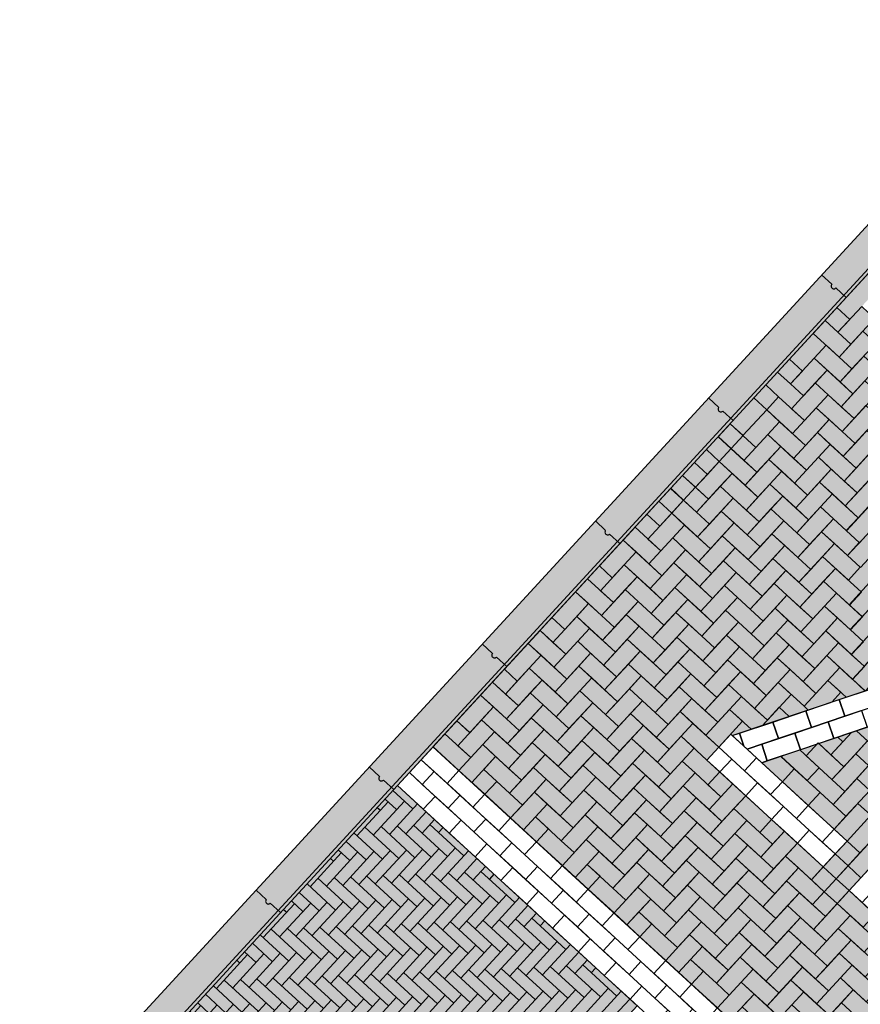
# Model space of a CAD drawing. Header units: metres. Extents: x 111546 to 149831, y 498798 to 507863.
# Tile 82 of 256: x 113026.14 to 113031.17, y 500863.54 to 500869.43. Entities that reach past the tile are written whole.
import ezdxf

# ---------------------------------------------------------------- set-up
doc = ezdxf.new("R2010")
doc.units = ezdxf.units.M
doc.layers.add('3-nw-details-1', color=7, linetype='Continuous')
doc.layers.add('3-nw-details-2', color=7, linetype='Continuous')

msp = doc.modelspace()

# ---------------------------------------------------------------- hatches: boundary and pattern name
at = {"layer": '3-nw-details-1', "ltscale": 0.08}
h = msp.add_hatch(dxfattribs=at)
h.set_pattern_fill('AVH-BSS_DIKFORMAAT_ELLEBOOG', color=256, pattern_type=2)
h.set_pattern_definition([(317.414373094, (0, 0), (0.097494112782, 0.004110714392), [0.276, -0.138]), (227.414373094, (0.140075, 0.15241), (0.097494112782, 0.004110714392), [0.276, -0.138])])
h.paths.add_polyline_path([(113028.3979, 500864.8472), (113029.8317, 500863.5293), (113027.7189, 500861.2305), (113026.285, 500862.5483)])
at = {"layer": '3-nw-details-2', "ltscale": 0.02}
h = msp.add_hatch(color=9, dxfattribs=at)
h.dxf.hatch_style = 1
h.paths.add_polyline_path([(113026.1378, 500862.6837), (113026.285, 500862.5483), (113035.2189, 500872.2688), (113035.0717, 500872.4041)])
h.paths.add_polyline_path([(113031.419, 500857.8298), (113031.5663, 500857.6944), (113040.5002, 500867.4149), (113040.3529, 500867.5502)])
h = msp.add_hatch(color=116, dxfattribs=at)
h.dxf.hatch_style = 1
h.paths.add_polyline_path([(113033.0078, 500868.3113), (113032.312, 500868.9508), (113031.7436, 500868.3323), (113032.2848, 500867.835), (113031.8585, 500867.3711), (113031.3173, 500867.8685), (113031.1752, 500867.7139), (113031.871, 500867.0744), (113032.5815, 500867.8475), (113032.0403, 500868.3448), (113032.3246, 500868.6541), (113032.8657, 500868.1567)], flags=16)
h.paths.add_polyline_path([(113033.8582, 500867.5297), (113033.1624, 500868.1692), (113032.0256, 500866.9323), (113032.7214, 500866.2928), (113032.8635, 500866.4474), (113032.3223, 500866.9448), (113033.1739, 500867.8714), (113033.7151, 500867.374)], flags=16)
h.paths.add_polyline_path([(113034.0128, 500867.3876), (113032.876, 500866.1507), (113033.0306, 500866.0086), (113033.599, 500866.6271), (113033.9856, 500866.2718), (113033.4171, 500865.6533), (113033.5717, 500865.5112), (113034.7086, 500866.7482), (113034.554, 500866.8903), (113034.1277, 500866.4264), (113033.7411, 500866.7817), (113034.1674, 500867.2455)], flags=16)
h.paths.add_polyline_path([(113034.8632, 500866.6061), (113035.559, 500865.9666), (113034.4221, 500864.7297), (113033.7264, 500865.3691)], flags=16)
h.paths.add_polyline_path([(113035.7136, 500865.8245), (113036.4094, 500865.185), (113035.2725, 500863.9481), (113034.5768, 500864.5876)], flags=16)
h.paths.add_polyline_path([(113035.7261, 500865.5278), (113036.1126, 500865.1725), (113035.26, 500864.2448), (113034.8735, 500864.6001)], flags=0)
h.paths.add_polyline_path([(113036.564, 500865.0429), (113036.7186, 500864.9008), (113035.7239, 500863.8185), (113036.265, 500863.3211), (113036.1229, 500863.1665), (113035.4271, 500863.806)], flags=16)
h.paths.add_polyline_path([(113031.3861, 500866.2365), (113032.0819, 500865.597), (113031.9398, 500865.4424), (113030.5772, 500864.9834), (113031.0872, 500864.5147), (113030.945, 500864.3601), (113030.2493, 500864.9996), (113030.3914, 500865.1542), (113030.4008, 500865.1456), (113031.7633, 500865.6046), (113031.244, 500866.0819)], flags=16)
h.paths.add_polyline_path([(113032.2365, 500865.4549), (113032.9323, 500864.8155), (113031.7954, 500863.5785), (113031.0997, 500864.218)], flags=16)
h.paths.add_polyline_path([(113033.0869, 500864.6734), (113033.7827, 500864.0339), (113032.6458, 500862.797), (113032.4912, 500862.9391), (113033.4859, 500864.0214), (113033.0994, 500864.3766), (113032.1047, 500863.2943), (113031.9501, 500863.4364)], flags=16)
h.paths.add_polyline_path([(113033.9373, 500863.8918), (113034.5557, 500863.3234), (113034.4136, 500863.1687), (113033.9498, 500863.5951), (113033.5945, 500863.2085), (113033.9811, 500862.8533), (113033.839, 500862.6986), (113033.4524, 500863.0539), (113033.0972, 500862.6674), (113033.6383, 500862.17), (113033.4962, 500862.0154), (113032.8004, 500862.6549)], flags=16)
h.paths.add_polyline_path([(113032.8742, 500869.7176), (113038.0082, 500864.9991), (113033.745, 500860.3605), (113028.6103, 500865.0784)])
h.paths.add_polyline_path([(113032.249, 500865.1582), (113032.6356, 500864.803), (113031.7829, 500863.8753), (113031.3964, 500864.2305)], flags=0)
h = msp.add_hatch(color=20, dxfattribs=at)
h.dxf.hatch_style = 1
h.paths.add_polyline_path([(113028.3979, 500864.8472), (113029.8317, 500863.5293), (113027.7189, 500861.2305), (113026.285, 500862.5483)])

# ---------------------------------------------------------------- linework, layer by layer
at = {"ltscale": 0.02}
for points in [[(113035.0717, 500872.4041), (113026.1378, 500862.6837)], [(113035.2042, 500872.2823), (113026.2703, 500862.5619)], [(113035.2189, 500872.2688), (113026.285, 500862.5483)], [(113030.935, 500867.9032), (113030.9966, 500867.8465)], [(113031.0206, 500867.8245), (113031.0822, 500867.7679)], [(113030.2583, 500867.1669), (113030.3199, 500867.1103)], [(113030.3439, 500867.0883), (113030.4055, 500867.0316)], [(113029.5816, 500866.4307), (113029.6432, 500866.374)], [(113029.6672, 500866.352), (113029.7288, 500866.2953)], [(113028.9049, 500865.6944), (113028.9666, 500865.6377)], [(113028.9905, 500865.6157), (113029.0521, 500865.5591)], [(113028.2282, 500864.9581), (113028.2899, 500864.9015)], [(113028.3138, 500864.8795), (113028.3755, 500864.8228)], [(113027.5515, 500864.2219), (113027.6132, 500864.1652)], [(113027.6371, 500864.1432), (113027.6988, 500864.0865)]]:
    msp.add_lwpolyline(points, dxfattribs=at)
for centre in [(113031.0086, 500867.8355), (113030.3319, 500867.0993), (113029.6552, 500866.363), (113028.9785, 500865.6267), (113028.3018, 500864.8905), (113027.6251, 500864.1542)]:
    msp.add_arc(centre, 0.0162, 137.41437, 317.41437, dxfattribs=at)
at = {"layer": '3-nw-details-1', "ltscale": 0.08}
for points in [[(113031.2525, 500867.6428), (113031.1104, 500867.4882), (113031.0331, 500867.5593), (113031.1752, 500867.7139)], [(113030.9558, 500867.6303), (113031.1104, 500867.4882), (113031.0394, 500867.4109), (113030.8847, 500867.553)], [(113031.2588, 500867.4945), (113031.1167, 500867.3398), (113031.0394, 500867.4109), (113031.1815, 500867.5655)], [(113030.962, 500867.4819), (113031.1167, 500867.3398), (113031.0456, 500867.2625), (113030.891, 500867.4046)], [(113031.265, 500867.3461), (113031.1229, 500867.1915), (113031.0456, 500867.2625), (113031.1877, 500867.4171)], [(113030.9683, 500867.3336), (113030.8262, 500867.179), (113030.7489, 500867.25), (113030.891, 500867.4046)], [(113030.9683, 500867.3336), (113031.1229, 500867.1915), (113031.0519, 500867.1142), (113030.8972, 500867.2563)], [(113030.9746, 500867.1852), (113030.8324, 500867.0306), (113030.7551, 500867.1017), (113030.8972, 500867.2563)], [(113031.2713, 500867.1977), (113031.1292, 500867.0431), (113031.0519, 500867.1142), (113031.194, 500867.2688)], [(113030.9746, 500867.1852), (113031.1292, 500867.0431), (113031.0581, 500866.9658), (113030.9035, 500867.1079)], [(113030.6778, 500867.1727), (113030.8324, 500867.0306), (113030.7614, 500866.9533), (113030.6068, 500867.0954)], [(113031.2775, 500867.0494), (113031.1354, 500866.8948), (113031.0581, 500866.9658), (113031.2002, 500867.1204)], [(113030.6841, 500867.0244), (113030.542, 500866.8697), (113030.4647, 500866.9408), (113030.6068, 500867.0954)], [(113030.9808, 500867.0369), (113030.8387, 500866.8822), (113030.7614, 500866.9533), (113030.9035, 500867.1079)], [(113030.3874, 500867.0118), (113030.542, 500866.8697), (113030.4709, 500866.7924), (113030.3163, 500866.9345)], [(113030.6841, 500867.0244), (113030.8387, 500866.8822), (113030.7677, 500866.8049), (113030.613, 500866.947)], [(113030.9808, 500867.0369), (113031.1354, 500866.8948), (113031.0644, 500866.8175), (113030.9098, 500866.9596)], [(113030.6903, 500866.876), (113030.5482, 500866.7214), (113030.4709, 500866.7924), (113030.613, 500866.947)], [(113030.9871, 500866.8885), (113030.845, 500866.7339), (113030.7677, 500866.8049), (113030.9098, 500866.9596)], [(113031.2838, 500866.901), (113031.1417, 500866.7464), (113031.0644, 500866.8175), (113031.2065, 500866.9721)], [(113030.9871, 500866.8885), (113031.1417, 500866.7464), (113031.0706, 500866.6691), (113030.916, 500866.8112)], [(113030.3936, 500866.8635), (113030.5482, 500866.7214), (113030.4772, 500866.6441), (113030.3226, 500866.7862)], [(113030.6903, 500866.876), (113030.845, 500866.7339), (113030.7739, 500866.6566), (113030.6193, 500866.7987)], [(113030.3999, 500866.7151), (113030.2578, 500866.5605), (113030.1805, 500866.6316), (113030.3226, 500866.7862)], [(113030.6966, 500866.7276), (113030.5545, 500866.573), (113030.4772, 500866.6441), (113030.6193, 500866.7987)], [(113030.9933, 500866.7401), (113030.8512, 500866.5855), (113030.7739, 500866.6566), (113030.916, 500866.8112)], [(113031.29, 500866.7527), (113031.1479, 500866.598), (113031.0706, 500866.6691), (113031.2127, 500866.8237)], [(113030.3999, 500866.7151), (113030.5545, 500866.573), (113030.4834, 500866.4957), (113030.3288, 500866.6378)], [(113030.6966, 500866.7276), (113030.8512, 500866.5855), (113030.7802, 500866.5082), (113030.6255, 500866.6503)], [(113030.9933, 500866.7401), (113031.1479, 500866.598), (113031.0769, 500866.5207), (113030.9223, 500866.6628)], [(113030.1032, 500866.7026), (113030.2578, 500866.5605), (113030.1867, 500866.4832), (113030.0321, 500866.6253)], [(113030.7029, 500866.5793), (113030.5607, 500866.4247), (113030.4834, 500866.4957), (113030.6255, 500866.6503)], [(113030.9996, 500866.5918), (113030.8575, 500866.4372), (113030.7802, 500866.5082), (113030.9223, 500866.6628)], [(113031.2963, 500866.6043), (113031.1542, 500866.4497), (113031.0769, 500866.5207), (113031.219, 500866.6753)], [(113030.1094, 500866.5542), (113029.9673, 500866.3996), (113029.89, 500866.4707), (113030.0321, 500866.6253)], [(113030.4061, 500866.5668), (113030.264, 500866.4121), (113030.1867, 500866.4832), (113030.3288, 500866.6378)], [(113030.9996, 500866.5918), (113031.1542, 500866.4497), (113031.0831, 500866.3724), (113030.9285, 500866.5145)], [(113030.1094, 500866.5542), (113030.264, 500866.4121), (113030.193, 500866.3348), (113030.0384, 500866.4769)], [(113030.4061, 500866.5668), (113030.5607, 500866.4247), (113030.4897, 500866.3473), (113030.3351, 500866.4895)], [(113030.7029, 500866.5793), (113030.8575, 500866.4372), (113030.7864, 500866.3599), (113030.6318, 500866.502)], [(113030.1157, 500866.4059), (113029.9736, 500866.2513), (113029.8963, 500866.3223), (113030.0384, 500866.4769)], [(113030.4124, 500866.4184), (113030.2703, 500866.2638), (113030.193, 500866.3348), (113030.3351, 500866.4895)], [(113030.7091, 500866.4309), (113030.567, 500866.2763), (113030.4897, 500866.3473), (113030.6318, 500866.502)], [(113031.0058, 500866.4434), (113030.8637, 500866.2888), (113030.7864, 500866.3599), (113030.9285, 500866.5145)], [(113031.304, 500866.4546), (113031.1619, 500866.3), (113031.0846, 500866.3711), (113031.2267, 500866.5257)], [(113030.4124, 500866.4184), (113030.567, 500866.2763), (113030.496, 500866.199), (113030.3413, 500866.3411)], [(113030.7091, 500866.4309), (113030.8637, 500866.2888), (113030.7927, 500866.2115), (113030.6381, 500866.3536)], [(113031.0058, 500866.4434), (113031.1604, 500866.3013), (113031.0894, 500866.224), (113030.9348, 500866.3661)], [(113029.8189, 500866.3934), (113029.9736, 500866.2513), (113029.9025, 500866.174), (113029.7479, 500866.3161)], [(113030.1157, 500866.4059), (113030.2703, 500866.2638), (113030.1992, 500866.1865), (113030.0446, 500866.3286)], [(113031.0121, 500866.2951), (113030.87, 500866.1404), (113030.7927, 500866.2115), (113030.9348, 500866.3661)], [(113031.3102, 500866.3063), (113031.1681, 500866.1516), (113031.0908, 500866.2227), (113031.2329, 500866.3773)], [(113029.8252, 500866.245), (113029.6831, 500866.0904), (113029.6058, 500866.1615), (113029.7479, 500866.3161)], [(113030.1219, 500866.2575), (113029.9798, 500866.1029), (113029.9025, 500866.174), (113030.0446, 500866.3286)], [(113030.4186, 500866.27), (113030.2765, 500866.1154), (113030.1992, 500866.1865), (113030.3413, 500866.3411)], [(113030.7154, 500866.2825), (113030.5733, 500866.1279), (113030.496, 500866.199), (113030.6381, 500866.3536)], [(113029.8252, 500866.245), (113029.9798, 500866.1029), (113029.9088, 500866.0256), (113029.7541, 500866.1677)], [(113030.1219, 500866.2575), (113030.2765, 500866.1154), (113030.2055, 500866.0381), (113030.0509, 500866.1802)], [(113030.4186, 500866.27), (113030.5733, 500866.1279), (113030.5022, 500866.0506), (113030.3476, 500866.1927)], [(113030.7154, 500866.2825), (113030.87, 500866.1404), (113030.7989, 500866.0631), (113030.6443, 500866.2052)], [(113031.0121, 500866.2951), (113031.1667, 500866.153), (113031.0957, 500866.0756), (113030.941, 500866.2178)], [(113030.1282, 500866.1092), (113029.9861, 500865.9546), (113029.9088, 500866.0256), (113030.0509, 500866.1802)], [(113030.4249, 500866.1217), (113030.2828, 500865.9671), (113030.2055, 500866.0381), (113030.3476, 500866.1927)], [(113030.7216, 500866.1342), (113030.5795, 500865.9796), (113030.5022, 500866.0506), (113030.6443, 500866.2052)], [(113031.0183, 500866.1467), (113030.8762, 500865.9921), (113030.7989, 500866.0631), (113030.941, 500866.2178)], [(113029.8315, 500866.0967), (113029.6894, 500865.942), (113029.612, 500866.0131), (113029.7541, 500866.1677)], [(113030.4249, 500866.1217), (113030.5795, 500865.9796), (113030.5085, 500865.9023), (113030.3538, 500866.0444)], [(113030.7216, 500866.1342), (113030.8762, 500865.9921), (113030.8052, 500865.9148), (113030.6506, 500866.0569)], [(113031.0183, 500866.1467), (113031.173, 500866.0046), (113031.1019, 500865.9273), (113030.9473, 500866.0694)], [(113029.5347, 500866.0841), (113029.6894, 500865.942), (113029.6183, 500865.8647), (113029.4637, 500866.0068)], [(113029.8315, 500866.0967), (113029.9861, 500865.9546), (113029.915, 500865.8772), (113029.7604, 500866.0193)], [(113030.1282, 500866.1092), (113030.2828, 500865.9671), (113030.2117, 500865.8898), (113030.0571, 500866.0319)], [(113031.0246, 500865.9983), (113030.8825, 500865.8437), (113030.8052, 500865.9148), (113030.9473, 500866.0694)], [(113031.3199, 500866.0122), (113031.1778, 500865.8575), (113031.1005, 500865.9286), (113031.2426, 500866.0832)], [(113029.541, 500865.9358), (113029.3989, 500865.7812), (113029.3216, 500865.8522), (113029.4637, 500866.0068)], [(113029.8377, 500865.9483), (113029.6956, 500865.7937), (113029.6183, 500865.8647), (113029.7604, 500866.0193)], [(113030.1344, 500865.9608), (113029.9923, 500865.8062), (113029.915, 500865.8772), (113030.0571, 500866.0319)], [(113030.4312, 500865.9733), (113030.2891, 500865.8187), (113030.2117, 500865.8898), (113030.3538, 500866.0444)], [(113030.7279, 500865.9858), (113030.5858, 500865.8312), (113030.5085, 500865.9023), (113030.6506, 500866.0569)], [(113029.8377, 500865.9483), (113029.9923, 500865.8062), (113029.9213, 500865.7289), (113029.7667, 500865.871)], [(113030.1344, 500865.9608), (113030.2891, 500865.8187), (113030.218, 500865.7414), (113030.0634, 500865.8835)], [(113030.4312, 500865.9733), (113030.5858, 500865.8312), (113030.5147, 500865.7539), (113030.3601, 500865.896)], [(113030.7279, 500865.9858), (113030.8825, 500865.8437), (113030.8114, 500865.7664), (113030.6568, 500865.9085)], [(113031.0246, 500865.9983), (113031.1792, 500865.8562), (113031.1082, 500865.7789), (113030.9535, 500865.921)], [(113029.541, 500865.9358), (113029.6956, 500865.7937), (113029.6246, 500865.7164), (113029.4699, 500865.8585)], [(113030.1407, 500865.8124), (113029.9986, 500865.6578), (113029.9213, 500865.7289), (113030.0634, 500865.8835)], [(113030.4374, 500865.825), (113030.2953, 500865.6703), (113030.218, 500865.7414), (113030.3601, 500865.896)], [(113030.7341, 500865.8375), (113030.592, 500865.6829), (113030.5147, 500865.7539), (113030.6568, 500865.9085)], [(113031.0309, 500865.85), (113030.8887, 500865.6954), (113030.8114, 500865.7664), (113030.9535, 500865.921)], [(113031.3262, 500865.8638), (113031.184, 500865.7092), (113031.1067, 500865.7802), (113031.2488, 500865.9349)], [(113029.5472, 500865.7874), (113029.4051, 500865.6328), (113029.3278, 500865.7039), (113029.4699, 500865.8585)], [(113029.844, 500865.7999), (113029.7019, 500865.6453), (113029.6246, 500865.7164), (113029.7667, 500865.871)], [(113030.4374, 500865.825), (113030.592, 500865.6829), (113030.521, 500865.6055), (113030.3664, 500865.7476)], [(113030.7341, 500865.8375), (113030.8887, 500865.6954), (113030.8177, 500865.6181), (113030.6631, 500865.7602)], [(113031.0309, 500865.85), (113031.1855, 500865.7079), (113031.1144, 500865.6306), (113030.9598, 500865.7727)], [(113029.2505, 500865.7749), (113029.4051, 500865.6328), (113029.3341, 500865.5555), (113029.1795, 500865.6976)], [(113029.5472, 500865.7874), (113029.7019, 500865.6453), (113029.6308, 500865.568), (113029.4762, 500865.7101)], [(113029.844, 500865.7999), (113029.9986, 500865.6578), (113029.9275, 500865.5805), (113029.7729, 500865.7226)], [(113030.1407, 500865.8124), (113030.2953, 500865.6703), (113030.2243, 500865.593), (113030.0696, 500865.7351)], [(113031.0371, 500865.7016), (113030.895, 500865.547), (113030.8177, 500865.6181), (113030.9598, 500865.7727)], [(113031.3324, 500865.7154), (113031.1903, 500865.5608), (113031.113, 500865.6319), (113031.2551, 500865.7865)], [(113029.5535, 500865.6391), (113029.4114, 500865.4844), (113029.3341, 500865.5555), (113029.4762, 500865.7101)], [(113029.8502, 500865.6516), (113029.7081, 500865.497), (113029.6308, 500865.568), (113029.7729, 500865.7226)], [(113030.1469, 500865.6641), (113030.0048, 500865.5095), (113029.9275, 500865.5805), (113030.0696, 500865.7351)], [(113030.4437, 500865.6766), (113030.3016, 500865.522), (113030.2243, 500865.593), (113030.3664, 500865.7476)], [(113030.7404, 500865.6891), (113030.5983, 500865.5345), (113030.521, 500865.6055), (113030.6631, 500865.7602)], [(113029.2568, 500865.6266), (113029.1147, 500865.4719), (113029.0374, 500865.543), (113029.1795, 500865.6976)], [(113029.8502, 500865.6516), (113030.0048, 500865.5095), (113029.9338, 500865.4322), (113029.7792, 500865.5743)], [(113030.1469, 500865.6641), (113030.3016, 500865.522), (113030.2305, 500865.4447), (113030.0759, 500865.5868)], [(113030.4437, 500865.6766), (113030.5983, 500865.5345), (113030.5272, 500865.4572), (113030.3726, 500865.5993)], [(113030.7404, 500865.6891), (113030.895, 500865.547), (113030.824, 500865.4697), (113030.6693, 500865.6118)], [(113031.0371, 500865.7016), (113031.1917, 500865.5595), (113031.1207, 500865.4822), (113030.9661, 500865.6243)], [(113029.2568, 500865.6266), (113029.4114, 500865.4844), (113029.3403, 500865.4071), (113029.1857, 500865.5492)], [(113029.5535, 500865.6391), (113029.7081, 500865.497), (113029.6371, 500865.4197), (113029.4824, 500865.5618)], [(113030.4499, 500865.5282), (113030.3078, 500865.3736), (113030.2305, 500865.4447), (113030.3726, 500865.5993)], [(113030.7466, 500865.5407), (113030.6045, 500865.3861), (113030.5272, 500865.4572), (113030.6693, 500865.6118)], [(113031.0434, 500865.5533), (113030.9013, 500865.3986), (113030.824, 500865.4697), (113030.9661, 500865.6243)], [(113031.3387, 500865.5671), (113031.1966, 500865.4125), (113031.1192, 500865.4835), (113031.2614, 500865.6381)], [(113029.263, 500865.4782), (113029.1209, 500865.3236), (113029.0436, 500865.3946), (113029.1857, 500865.5492)], [(113029.5598, 500865.4907), (113029.4177, 500865.3361), (113029.3403, 500865.4071), (113029.4824, 500865.5618)], [(113029.8565, 500865.5032), (113029.7144, 500865.3486), (113029.6371, 500865.4197), (113029.7792, 500865.5743)], [(113030.1532, 500865.5157), (113030.0111, 500865.3611), (113029.9338, 500865.4322), (113030.0759, 500865.5868)], [(113030.7466, 500865.5407), (113030.9013, 500865.3986), (113030.8302, 500865.3213), (113030.6756, 500865.4634)], [(113029.263, 500865.4782), (113029.4177, 500865.3361), (113029.3466, 500865.2588), (113029.192, 500865.4009)], [(113029.5598, 500865.4907), (113029.7144, 500865.3486), (113029.6433, 500865.2713), (113029.4887, 500865.4134)], [(113029.8565, 500865.5032), (113030.0111, 500865.3611), (113029.94, 500865.2838), (113029.7854, 500865.4259)], [(113030.1532, 500865.5157), (113030.3078, 500865.3736), (113030.2368, 500865.2963), (113030.0821, 500865.4384)], [(113030.4499, 500865.5282), (113030.6045, 500865.3861), (113030.5335, 500865.3088), (113030.3789, 500865.4509)], [(113028.9663, 500865.4657), (113029.1209, 500865.3236), (113029.0499, 500865.2463), (113028.8953, 500865.3884)], [(113029.566, 500865.3423), (113029.4239, 500865.1877), (113029.3466, 500865.2588), (113029.4887, 500865.4134)], [(113029.8627, 500865.3549), (113029.7206, 500865.2002), (113029.6433, 500865.2713), (113029.7854, 500865.4259)], [(113030.1595, 500865.3674), (113030.0174, 500865.2127), (113029.94, 500865.2838), (113030.0821, 500865.4384)], [(113030.4562, 500865.3799), (113030.3141, 500865.2253), (113030.2368, 500865.2963), (113030.3789, 500865.4509)], [(113030.7529, 500865.3924), (113030.6108, 500865.2378), (113030.5335, 500865.3088), (113030.6756, 500865.4634)], [(113028.9726, 500865.3173), (113028.8305, 500865.1627), (113028.7532, 500865.2338), (113028.8953, 500865.3884)], [(113029.2693, 500865.3298), (113029.1272, 500865.1752), (113029.0499, 500865.2463), (113029.192, 500865.4009)], [(113029.8627, 500865.3549), (113030.0174, 500865.2127), (113029.9463, 500865.1354), (113029.7917, 500865.2775)], [(113030.1595, 500865.3674), (113030.3141, 500865.2253), (113030.243, 500865.148), (113030.0884, 500865.2901)], [(113028.9726, 500865.3173), (113029.1272, 500865.1752), (113029.0561, 500865.0979), (113028.9015, 500865.24)], [(113029.2693, 500865.3298), (113029.4239, 500865.1877), (113029.3529, 500865.1104), (113029.1982, 500865.2525)], [(113029.566, 500865.3423), (113029.7206, 500865.2002), (113029.6496, 500865.1229), (113029.495, 500865.265)], [(113030.4624, 500865.2315), (113030.3203, 500865.0769), (113030.243, 500865.148), (113030.3851, 500865.3026)], [(113028.9788, 500865.169), (113028.8367, 500865.0143), (113028.7594, 500865.0854), (113028.9015, 500865.24)], [(113029.2755, 500865.1815), (113029.1334, 500865.0269), (113029.0561, 500865.0979), (113029.1982, 500865.2525)], [(113029.5723, 500865.194), (113029.4302, 500865.0394), (113029.3529, 500865.1104), (113029.495, 500865.265)], [(113029.869, 500865.2065), (113029.7269, 500865.0519), (113029.6496, 500865.1229), (113029.7917, 500865.2775)], [(113030.1657, 500865.219), (113030.0236, 500865.0644), (113029.9463, 500865.1354), (113030.0884, 500865.2901)], [(113029.2755, 500865.1815), (113029.4302, 500865.0394), (113029.3591, 500864.9621), (113029.2045, 500865.1042)], [(113029.5723, 500865.194), (113029.7269, 500865.0519), (113029.6558, 500864.9746), (113029.5012, 500865.1167)], [(113029.869, 500865.2065), (113030.0236, 500865.0644), (113029.9526, 500864.9871), (113029.7979, 500865.1292)], [(113030.1657, 500865.219), (113030.3203, 500865.0769), (113030.2493, 500864.9996), (113030.0947, 500865.1417)], [(113028.6821, 500865.1564), (113028.8367, 500865.0143), (113028.7657, 500864.937), (113028.6111, 500865.0791)], [(113028.9788, 500865.169), (113029.1334, 500865.0269), (113029.0624, 500864.9495), (113028.9078, 500865.0917)], [(113029.5785, 500865.0456), (113029.4364, 500864.891), (113029.3591, 500864.9621), (113029.5012, 500865.1167)], [(113029.8752, 500865.0581), (113029.7331, 500864.9035), (113029.6558, 500864.9746), (113029.7979, 500865.1292)], [(113030.172, 500865.0706), (113030.0299, 500864.916), (113029.9526, 500864.9871), (113030.0947, 500865.1417)], [(113028.9851, 500865.0206), (113028.843, 500864.866), (113028.7657, 500864.937), (113028.9078, 500865.0917)], [(113029.2818, 500865.0331), (113029.1397, 500864.8785), (113029.0624, 500864.9495), (113029.2045, 500865.1042)], [(113029.8752, 500865.0581), (113030.0299, 500864.916), (113029.9588, 500864.8387), (113029.8042, 500864.9808)], [(113029.8752, 500865.0581), (113030.0299, 500864.916), (113029.9588, 500864.8387), (113029.8042, 500864.9808)], [(113030.9138, 500865.1019), (113031.0684, 500864.9598), (113030.9973, 500864.8825), (113030.8427, 500865.0246)], [(113031.2105, 500865.1144), (113031.3651, 500864.9723), (113031.2941, 500864.895), (113031.1394, 500865.0371)], [(113028.9851, 500865.0206), (113029.1397, 500864.8785), (113029.0686, 500864.8012), (113028.914, 500864.9433)], [(113029.2818, 500865.0331), (113029.4364, 500864.891), (113029.3654, 500864.8137), (113029.2108, 500864.9558)], [(113029.5785, 500865.0456), (113029.7331, 500864.9035), (113029.6621, 500864.8262), (113029.5075, 500864.9683)], [(113031.2167, 500864.9661), (113031.0746, 500864.8115), (113030.9973, 500864.8825), (113031.1394, 500865.0371)], [(113029.2881, 500864.8848), (113029.146, 500864.7301), (113029.0686, 500864.8012), (113029.2108, 500864.9558)], [(113029.5848, 500864.8973), (113029.4427, 500864.7426), (113029.3654, 500864.8137), (113029.5075, 500864.9683)], [(113029.8815, 500864.9098), (113029.7394, 500864.7552), (113029.6621, 500864.8262), (113029.8042, 500864.9808)], [(113030.1782, 500864.9223), (113030.0361, 500864.7677), (113029.9588, 500864.8387), (113030.1009, 500864.9933)], [(113030.7717, 500864.9473), (113030.9263, 500864.8052), (113030.8552, 500864.7279), (113030.7006, 500864.87)], [(113030.92, 500864.9536), (113031.0746, 500864.8115), (113031.0036, 500864.7341), (113030.849, 500864.8763)], [(113031.2167, 500864.9661), (113031.3714, 500864.824), (113031.3003, 500864.7467), (113031.1457, 500864.8888)], [(113029.2881, 500864.8848), (113029.4427, 500864.7426), (113029.3716, 500864.6653), (113029.217, 500864.8074)], [(113029.5848, 500864.8973), (113029.7394, 500864.7552), (113029.6683, 500864.6778), (113029.5137, 500864.82)], [(113029.8815, 500864.9098), (113030.0361, 500864.7677), (113029.9651, 500864.6904), (113029.8104, 500864.8325)], [(113030.1782, 500864.9223), (113030.3328, 500864.7802), (113030.2618, 500864.7029), (113030.1072, 500864.845)], [(113030.4039, 500864.8575), (113030.3328, 500864.7802), (113030.2555, 500864.8512), (113030.3266, 500864.9285)], [(113031.223, 500864.8177), (113031.0809, 500864.6631), (113031.0036, 500864.7341), (113031.1457, 500864.8888)], [(113028.9913, 500864.8722), (113029.146, 500864.7301), (113029.0749, 500864.6528), (113028.9203, 500864.7949)], [(113029.8878, 500864.7614), (113029.7457, 500864.6068), (113029.6683, 500864.6778), (113029.8104, 500864.8325)], [(113030.1845, 500864.7739), (113030.0424, 500864.6193), (113029.9651, 500864.6904), (113030.1072, 500864.845)], [(113030.4812, 500864.7864), (113030.3391, 500864.6318), (113030.2618, 500864.7029), (113030.4039, 500864.8575)], [(113029.2943, 500864.7364), (113029.1522, 500864.5818), (113029.0749, 500864.6528), (113029.217, 500864.8074)], [(113029.591, 500864.7489), (113029.4489, 500864.5943), (113029.3716, 500864.6653), (113029.5137, 500864.82)], [(113030.1845, 500864.7739), (113030.3391, 500864.6318), (113030.268, 500864.5545), (113030.1134, 500864.6966)], [(113030.4812, 500864.7864), (113030.6358, 500864.6443), (113030.5648, 500864.567), (113030.4101, 500864.7091)], [(113030.9263, 500864.8052), (113031.0809, 500864.6631), (113031.0098, 500864.5858), (113030.8552, 500864.7279)], [(113029.2943, 500864.7364), (113029.4489, 500864.5943), (113029.3779, 500864.517), (113029.2233, 500864.6591)], [(113029.591, 500864.7489), (113029.7457, 500864.6068), (113029.6746, 500864.5295), (113029.52, 500864.6716)], [(113029.591, 500864.7489), (113029.7457, 500864.6068), (113029.6746, 500864.5295), (113029.52, 500864.6716)], [(113029.8878, 500864.7614), (113030.0424, 500864.6193), (113029.9713, 500864.542), (113029.8167, 500864.6841)], [(113030.4875, 500864.6381), (113030.3453, 500864.4835), (113030.268, 500864.5545), (113030.4101, 500864.7091)], [(113031.2293, 500864.6693), (113031.0872, 500864.5147), (113031.0098, 500864.5858), (113031.1519, 500864.7404)], [(113029.2233, 500864.6591), (113029.3006, 500864.588), (113029.2295, 500864.5107), (113029.1522, 500864.5818)], [(113029.5973, 500864.6005), (113029.4552, 500864.4459), (113029.3779, 500864.517), (113029.52, 500864.6716)], [(113029.894, 500864.6131), (113029.7519, 500864.4584), (113029.6746, 500864.5295), (113029.8167, 500864.6841)], [(113030.1907, 500864.6256), (113030.0486, 500864.4709), (113029.9713, 500864.542), (113030.1134, 500864.6966)], [(113031.3066, 500864.5983), (113031.1645, 500864.4437), (113031.0872, 500864.5147), (113031.2293, 500864.6693)], [(113029.5973, 500864.6005), (113029.7519, 500864.4584), (113029.6809, 500864.3811), (113029.5262, 500864.5232)], [(113029.894, 500864.6131), (113030.0486, 500864.4709), (113029.9776, 500864.3936), (113029.823, 500864.5357)], [(113030.1907, 500864.6256), (113030.3453, 500864.4835), (113030.2743, 500864.4061), (113030.1197, 500864.5483)], [(113030.4875, 500864.6381), (113030.6421, 500864.496), (113030.571, 500864.4187), (113030.4164, 500864.5608)], [(113030.7131, 500864.5733), (113030.6421, 500864.496), (113030.5648, 500864.567), (113030.6358, 500864.6443)], [(113029.9003, 500864.4647), (113029.7582, 500864.3101), (113029.6809, 500864.3811), (113029.823, 500864.5357)], [(113030.197, 500864.4772), (113030.0549, 500864.3226), (113029.9776, 500864.3936), (113030.1197, 500864.5483)], [(113030.4937, 500864.4897), (113030.3516, 500864.3351), (113030.2743, 500864.4061), (113030.4164, 500864.5608)], [(113030.7904, 500864.5022), (113030.6483, 500864.3476), (113030.571, 500864.4187), (113030.7131, 500864.5733)], [(113029.6035, 500864.4522), (113029.4614, 500864.2976), (113029.3841, 500864.3686), (113029.5262, 500864.5232)], [(113030.197, 500864.4772), (113030.3516, 500864.3351), (113030.2806, 500864.2578), (113030.1259, 500864.3999)], [(113030.4937, 500864.4897), (113030.6483, 500864.3476), (113030.5773, 500864.2703), (113030.4227, 500864.4124)], [(113030.4937, 500864.4897), (113030.6483, 500864.3476), (113030.5773, 500864.2703), (113030.4227, 500864.4124)], [(113030.7904, 500864.5022), (113030.945, 500864.3601), (113030.874, 500864.2828), (113030.7194, 500864.4249)], [(113031.1645, 500864.4437), (113031.0224, 500864.2891), (113030.945, 500864.3601), (113031.0872, 500864.5147)], [(113031.3128, 500864.4499), (113031.1707, 500864.2953), (113031.0934, 500864.3664), (113031.2355, 500864.521)], [(113029.6035, 500864.4522), (113029.7582, 500864.3101), (113029.6871, 500864.2328), (113029.5325, 500864.3749)], [(113029.9003, 500864.4647), (113030.0549, 500864.3226), (113029.9838, 500864.2453), (113029.8292, 500864.3874)], [(113030.5, 500864.3414), (113030.3579, 500864.1867), (113030.2806, 500864.2578), (113030.4227, 500864.4124)], [(113030.7967, 500864.3539), (113030.6546, 500864.1992), (113030.5773, 500864.2703), (113030.7194, 500864.4249)], [(113031.0934, 500864.3664), (113030.9513, 500864.2118), (113030.874, 500864.2828), (113031.0161, 500864.4374)], [(113029.5325, 500864.3749), (113029.6098, 500864.3038), (113029.5387, 500864.2265), (113029.4614, 500864.2976)], [(113029.9065, 500864.3163), (113029.7644, 500864.1617), (113029.6871, 500864.2328), (113029.8292, 500864.3874)], [(113030.2032, 500864.3288), (113030.0611, 500864.1742), (113029.9838, 500864.2453), (113030.1259, 500864.3999)], [(113030.7967, 500864.3539), (113030.9513, 500864.2118), (113030.8802, 500864.1344), (113030.7256, 500864.2766)], [(113031.1707, 500864.2953), (113031.0286, 500864.1407), (113030.9513, 500864.2118), (113031.0934, 500864.3664)], [(113029.9065, 500864.3163), (113030.0611, 500864.1742), (113029.9901, 500864.0969), (113029.8355, 500864.239)], [(113030.2032, 500864.3288), (113030.3579, 500864.1867), (113030.2868, 500864.1094), (113030.1322, 500864.2515)], [(113030.5, 500864.3414), (113030.6546, 500864.1992), (113030.5835, 500864.1219), (113030.4289, 500864.264)], [(113029.9128, 500864.168), (113029.7707, 500864.0134), (113029.6934, 500864.0844), (113029.8355, 500864.239)], [(113030.2095, 500864.1805), (113030.0674, 500864.0259), (113029.9901, 500864.0969), (113030.1322, 500864.2515)], [(113030.5062, 500864.193), (113030.3641, 500864.0384), (113030.2868, 500864.1094), (113030.4289, 500864.264)], [(113030.8029, 500864.2055), (113030.6608, 500864.0509), (113030.5835, 500864.1219), (113030.7256, 500864.2766)], [(113031.0997, 500864.218), (113030.9576, 500864.0634), (113030.8802, 500864.1344), (113031.0224, 500864.2891)], [(113030.2095, 500864.1805), (113030.3641, 500864.0384), (113030.2931, 500863.9611), (113030.1384, 500864.1032)], [(113030.2095, 500864.1805), (113030.3641, 500864.0384), (113030.2931, 500863.9611), (113030.1384, 500864.1032)], [(113030.5062, 500864.193), (113030.6608, 500864.0509), (113030.5898, 500863.9736), (113030.4352, 500864.1157)], [(113030.8029, 500864.2055), (113030.9576, 500864.0634), (113030.8865, 500863.9861), (113030.7319, 500864.1282)], [(113031.0997, 500864.218), (113031.2543, 500864.0759), (113031.1832, 500863.9986), (113031.0286, 500864.1407)], [(113029.9128, 500864.168), (113030.0674, 500864.0259), (113029.9963, 500863.9486), (113029.8417, 500864.0907)], [(113030.5125, 500864.0446), (113030.3704, 500863.89), (113030.2931, 500863.9611), (113030.4352, 500864.1157)], [(113030.8092, 500864.0571), (113030.6671, 500863.9025), (113030.5898, 500863.9736), (113030.7319, 500864.1282)], [(113031.1059, 500864.0697), (113030.9638, 500863.915), (113030.8865, 500863.9861), (113031.0286, 500864.1407)], [(113029.8417, 500864.0907), (113029.919, 500864.0196), (113029.848, 500863.9423), (113029.7707, 500864.0134)], [(113030.2158, 500864.0321), (113030.0736, 500863.8775), (113029.9963, 500863.9486), (113030.1384, 500864.1032)], [(113030.8092, 500864.0571), (113030.9638, 500863.915), (113030.8928, 500863.8377), (113030.7381, 500863.9798)], [(113031.1059, 500864.0697), (113031.2605, 500863.9275), (113031.1895, 500863.8502), (113031.0349, 500863.9923)], [(113030.2158, 500864.0321), (113030.3704, 500863.89), (113030.2993, 500863.8127), (113030.1447, 500863.9548)], [(113030.5125, 500864.0446), (113030.6671, 500863.9025), (113030.596, 500863.8252), (113030.4414, 500863.9673)], [(113030.222, 500863.8838), (113030.0799, 500863.7291), (113030.0026, 500863.8002), (113030.1447, 500863.9548)], [(113030.5187, 500863.8963), (113030.3766, 500863.7417), (113030.2993, 500863.8127), (113030.4414, 500863.9673)], [(113030.8155, 500863.9088), (113030.6733, 500863.7542), (113030.596, 500863.8252), (113030.7381, 500863.9798)], [(113031.1122, 500863.9213), (113030.9701, 500863.7667), (113030.8928, 500863.8377), (113031.0349, 500863.9923)], [(113030.222, 500863.8838), (113030.3766, 500863.7417), (113030.3056, 500863.6643), (113030.151, 500863.8065)], [(113030.5187, 500863.8963), (113030.6733, 500863.7542), (113030.6023, 500863.6769), (113030.4477, 500863.819)], [(113030.8155, 500863.9088), (113030.9701, 500863.7667), (113030.899, 500863.6894), (113030.7444, 500863.8315)], [(113031.1122, 500863.9213), (113031.2668, 500863.7792), (113031.1957, 500863.7019), (113031.0411, 500863.844)], [(113031.1122, 500863.9213), (113031.2668, 500863.7792), (113031.1957, 500863.7019), (113031.0411, 500863.844)], [(113030.8217, 500863.7604), (113030.6796, 500863.6058), (113030.6023, 500863.6769), (113030.7444, 500863.8315)], [(113031.1184, 500863.7729), (113030.9763, 500863.6183), (113030.899, 500863.6894), (113031.0411, 500863.844)], [(113030.151, 500863.8065), (113030.2283, 500863.7354), (113030.1572, 500863.6581), (113030.0799, 500863.7291)], [(113030.525, 500863.7479), (113030.3829, 500863.5933), (113030.3056, 500863.6643), (113030.4477, 500863.819)], [(113031.1184, 500863.7729), (113031.273, 500863.6308), (113031.202, 500863.5535), (113031.0474, 500863.6956)], [(113030.525, 500863.7479), (113030.6796, 500863.6058), (113030.6086, 500863.5285), (113030.4539, 500863.6706)], [(113030.8217, 500863.7604), (113030.9763, 500863.6183), (113030.9053, 500863.541), (113030.7507, 500863.6831)], [(113030.5312, 500863.5995), (113030.3891, 500863.4449), (113030.3118, 500863.516), (113030.4539, 500863.6706)], [(113030.828, 500863.6121), (113030.6859, 500863.4574), (113030.6086, 500863.5285), (113030.7507, 500863.6831)], [(113031.1247, 500863.6246), (113030.9826, 500863.47), (113030.9053, 500863.541), (113031.0474, 500863.6956)], [(113030.5312, 500863.5995), (113030.6859, 500863.4574), (113030.6148, 500863.3801), (113030.4602, 500863.5222)], [(113030.828, 500863.6121), (113030.9826, 500863.47), (113030.9115, 500863.3926), (113030.7569, 500863.5348)], [(113030.828, 500863.6121), (113030.9826, 500863.47), (113030.9115, 500863.3926), (113030.7569, 500863.5348)], [(113031.1247, 500863.6246), (113031.2793, 500863.4825), (113031.2082, 500863.4052), (113031.0536, 500863.5473)], [(113031.1309, 500863.4762), (113030.9888, 500863.3216), (113030.9115, 500863.3926), (113031.0536, 500863.5473)]]:
    msp.add_lwpolyline(points, close=True, dxfattribs=at)
for points in [[(113031.0269, 500867.7077), (113031.1042, 500867.6367), (113031.0332, 500867.5594), (113030.9559, 500867.6304)], [(113030.7428, 500867.3986), (113030.8201, 500867.3275), (113030.7491, 500867.2502), (113030.6718, 500867.3213)], [(113030.6008, 500867.2441), (113030.6781, 500867.173), (113030.6071, 500867.0957), (113030.5298, 500867.1668)], [(113030.3878, 500867.0123), (113030.4651, 500866.9412), (113030.394, 500866.8639), (113030.3167, 500866.935)], [(113030.3167, 500866.935), (113030.394, 500866.8639), (113030.323, 500866.7866), (113030.2457, 500866.8577)], [(113030.2457, 500866.8577), (113030.323, 500866.7866), (113030.2519, 500866.7093), (113030.1746, 500866.7803)], [(113030.1746, 500866.7803), (113030.2519, 500866.7093), (113030.1809, 500866.632), (113030.1036, 500866.703)], [(113030.1036, 500866.7031), (113030.181, 500866.6321), (113030.1099, 500866.5548), (113030.0326, 500866.6258)], [(113030.0326, 500866.6258), (113030.1099, 500866.5548), (113030.0389, 500866.4775), (113029.9615, 500866.5485)], [(113029.5347, 500866.0841), (113029.5347, 500866.0841), (113029.3926, 500865.9295)], [(113029.3216, 500865.8522), (113029.3989, 500865.7812), (113029.3278, 500865.7039), (113029.2505, 500865.7749)], [(113029.0374, 500865.543), (113029.1147, 500865.4719), (113029.0436, 500865.3946), (113028.9663, 500865.4657)], [(113031.0821, 500865.3751), (113030.9723, 500865.4759), (113031.0434, 500865.5533), (113031.1956, 500865.4133)], [(113030.855, 500865.2986), (113030.8302, 500865.3213), (113030.9723, 500865.4759), (113031.0496, 500865.4049), (113030.9954, 500865.3459)], [(113030.5143, 500865.1838), (113030.3851, 500865.3026), (113030.4562, 500865.3799), (113030.6108, 500865.2378), (113030.5822, 500865.2067)], [(113030.5822, 500865.2067), (113030.6818, 500865.3151), (113030.7414, 500865.2603)], [(113028.7539, 500865.2346), (113028.8312, 500865.1635), (113028.8305, 500865.1627)], [(113031.2585, 500865.2129), (113031.3589, 500865.1207), (113031.2878, 500865.0434), (113031.1449, 500865.1747)], [(113031.0314, 500865.1364), (113031.0621, 500865.1082), (113030.9911, 500865.0309), (113030.9178, 500865.0982)], [(113031.1449, 500865.1747), (113031.2105, 500865.1144), (113031.0684, 500864.9598), (113030.9911, 500865.0309), (113031.1135, 500865.1641)], [(113030.8043, 500865.0599), (113030.92, 500864.9536), (113030.849, 500864.8763), (113030.6944, 500865.0184), (113030.7004, 500865.0249)], [(113030.6908, 500865.0217), (113030.7717, 500864.9473), (113030.7006, 500864.87), (113030.5772, 500864.9834)]]:
    msp.add_lwpolyline(points, dxfattribs=at)
at = {"layer": '3-nw-details-2', "ltscale": 0.02}
for points in [[(113026.1378, 500862.6837), (113026.285, 500862.5483), (113035.2189, 500872.2688), (113035.0717, 500872.4041)], [(113032.8742, 500869.7176), (113038.0082, 500864.9991), (113033.745, 500860.3605), (113028.6103, 500865.0784)], [(113031.3861, 500866.2365), (113032.0819, 500865.597), (113031.9398, 500865.4424), (113030.5772, 500864.9834), (113031.0872, 500864.5147), (113030.945, 500864.3601), (113030.2493, 500864.9996), (113030.3914, 500865.1542), (113030.4008, 500865.1456), (113031.7633, 500865.6046), (113031.244, 500866.0819)], [(113030.4008, 500865.1456), (113030.6428, 500865.2271), (113030.6764, 500865.1276), (113030.489, 500865.0645)], [(113030.489, 500865.0645), (113030.5769, 500865.0941), (113030.6104, 500864.9946), (113030.5772, 500864.9834)], [(113028.4689, 500864.9245), (113028.54, 500865.0018), (113028.6173, 500864.9307), (113028.5462, 500864.8534)], [(113028.3979, 500864.8472), (113029.8317, 500863.5293), (113027.7189, 500861.2305), (113026.285, 500862.5483)]]:
    msp.add_lwpolyline(points, close=True, dxfattribs=at)
at = {"layer": '3-nw-details-2', "ltscale": 0.08}
for points in [[(113031.0409, 500865.3612), (113031.2399, 500865.4282), (113031.2734, 500865.3287), (113031.0744, 500865.2617)], [(113030.8418, 500865.2942), (113031.0409, 500865.3612), (113031.0744, 500865.2617), (113030.8754, 500865.1947)], [(113030.6428, 500865.2271), (113030.8418, 500865.2942), (113030.8754, 500865.1947), (113030.6764, 500865.1276)], [(113030.9749, 500865.2282), (113031.1739, 500865.2952), (113031.2074, 500865.1957), (113031.0084, 500865.1287)], [(113030.7759, 500865.1611), (113030.9749, 500865.2282), (113031.0084, 500865.1287), (113030.8094, 500865.0616)], [(113030.3914, 500865.1542), (113030.546, 500865.0121), (113030.4749, 500864.9348), (113030.3203, 500865.0769)], [(113030.5769, 500865.0941), (113030.7759, 500865.1611), (113030.8094, 500865.0616), (113030.6104, 500864.9946)], [(113028.611, 500865.0791), (113028.7656, 500864.937), (113028.6946, 500864.8597), (113028.54, 500865.0018)], [(113030.3976, 500865.0058), (113030.3266, 500864.9285), (113030.2493, 500864.9996), (113030.3203, 500865.0769)], [(113030.3976, 500865.0058), (113030.5523, 500864.8637), (113030.4812, 500864.7864), (113030.3266, 500864.9285)], [(113030.546, 500865.0121), (113030.7006, 500864.87), (113030.6296, 500864.7927), (113030.4749, 500864.9348)], [(113028.4689, 500864.9245), (113028.6235, 500864.7824), (113028.5525, 500864.7051), (113028.3979, 500864.8472)], [(113028.6173, 500864.9307), (113028.7719, 500864.7886), (113028.7008, 500864.7113), (113028.5462, 500864.8534)], [(113028.7656, 500864.937), (113028.9202, 500864.7949), (113028.8492, 500864.7176), (113028.6946, 500864.8597)], [(113030.5523, 500864.8637), (113030.7069, 500864.7216), (113030.6358, 500864.6443), (113030.4812, 500864.7864)], [(113030.7006, 500864.87), (113030.8552, 500864.7279), (113030.7842, 500864.6506), (113030.6296, 500864.7927)], [(113028.6235, 500864.7824), (113028.7781, 500864.6403), (113028.7071, 500864.563), (113028.5525, 500864.7051)], [(113028.7719, 500864.7886), (113028.9265, 500864.6465), (113028.8555, 500864.5692), (113028.7008, 500864.7113)], [(113028.9202, 500864.7949), (113029.0749, 500864.6528), (113029.0038, 500864.5755), (113028.8492, 500864.7176)], [(113030.7069, 500864.7216), (113030.8615, 500864.5795), (113030.7904, 500864.5022), (113030.6358, 500864.6443)], [(113030.8552, 500864.7279), (113031.0098, 500864.5858), (113030.9388, 500864.5085), (113030.7842, 500864.6506)], [(113028.9265, 500864.6465), (113029.0811, 500864.5044), (113029.0101, 500864.4271), (113028.8555, 500864.5692)], [(113029.0749, 500864.6528), (113029.2295, 500864.5107), (113029.1584, 500864.4334), (113029.0038, 500864.5755)], [(113028.7781, 500864.6403), (113028.9328, 500864.4982), (113028.8617, 500864.4209), (113028.7071, 500864.563)], [(113030.8615, 500864.5795), (113031.0161, 500864.4374), (113030.945, 500864.3601), (113030.7904, 500864.5022)], [(113031.0872, 500864.5147), (113031.0161, 500864.4374), (113030.9388, 500864.5085), (113031.0098, 500864.5858)], [(113028.9328, 500864.4982), (113029.0874, 500864.3561), (113029.0163, 500864.2788), (113028.8617, 500864.4209)], [(113029.0811, 500864.5044), (113029.2357, 500864.3623), (113029.1647, 500864.285), (113029.0101, 500864.4271)], [(113029.2295, 500864.5107), (113029.3841, 500864.3686), (113029.313, 500864.2913), (113029.1584, 500864.4334)], [(113029.0874, 500864.3561), (113029.242, 500864.214), (113029.1709, 500864.1367), (113029.0163, 500864.2788)], [(113029.2357, 500864.3623), (113029.3904, 500864.2202), (113029.3193, 500864.1429), (113029.1647, 500864.285)], [(113029.3841, 500864.3686), (113029.5387, 500864.2265), (113029.4677, 500864.1492), (113029.313, 500864.2913)], [(113031.3191, 500864.3016), (113031.177, 500864.147), (113031.0997, 500864.218), (113031.2418, 500864.3726)], [(113029.242, 500864.214), (113029.3966, 500864.0719), (113029.3256, 500863.9945), (113029.1709, 500864.1367)], [(113029.3904, 500864.2202), (113029.545, 500864.0781), (113029.4739, 500864.0008), (113029.3193, 500864.1429)], [(113029.5387, 500864.2265), (113029.6933, 500864.0844), (113029.6223, 500864.0071), (113029.4677, 500864.1492)], [(113029.3966, 500864.0719), (113029.5512, 500863.9298), (113029.4802, 500863.8524), (113029.3256, 500863.9945)], [(113029.545, 500864.0781), (113029.6996, 500863.936), (113029.6285, 500863.8587), (113029.4739, 500864.0008)], [(113029.6933, 500864.0844), (113029.8479, 500863.9423), (113029.7769, 500863.865), (113029.6223, 500864.0071)], [(113029.8479, 500863.9423), (113030.0026, 500863.8002), (113029.9315, 500863.7228), (113029.7769, 500863.865)], [(113029.5512, 500863.9298), (113029.7058, 500863.7876), (113029.6348, 500863.7103), (113029.4802, 500863.8524)], [(113029.6996, 500863.936), (113029.8542, 500863.7939), (113029.7831, 500863.7166), (113029.6285, 500863.8587)], [(113029.7058, 500863.7876), (113029.8605, 500863.6455), (113029.7894, 500863.5682), (113029.6348, 500863.7103)], [(113029.8542, 500863.7939), (113030.0088, 500863.6518), (113029.9378, 500863.5745), (113029.7831, 500863.7166)], [(113030.0026, 500863.8002), (113030.1572, 500863.6581), (113030.0861, 500863.5807), (113029.9315, 500863.7228)], [(113029.8605, 500863.6455), (113030.0151, 500863.5034), (113029.944, 500863.4261), (113029.7894, 500863.5682)], [(113030.0088, 500863.6518), (113030.1634, 500863.5097), (113030.0924, 500863.4324), (113029.9378, 500863.5745)], [(113030.1572, 500863.6581), (113030.3118, 500863.5159), (113030.2407, 500863.4386), (113030.0861, 500863.5807)]]:
    msp.add_lwpolyline(points, close=True, dxfattribs=at)
at = {"layer": '3-nw-details-2', "ltscale": 0.02}
msp.add_lwpolyline([(113032.2365, 500865.4549), (113032.9323, 500864.8155), (113031.7954, 500863.5785), (113031.0997, 500864.218), (113032.2365, 500865.4549)], dxfattribs=at)
at = {"layer": '3-nw-details-2', "ltscale": 0.08}
for points in [[(113030.4702, 500865.0818), (113030.4438, 500865.1601), (113030.6428, 500865.2271), (113030.6764, 500865.1276), (113030.489, 500865.0645)], [(113030.4008, 500865.1456), (113030.4438, 500865.1601), (113030.4702, 500865.0818)], [(113030.5772, 500864.9834), (113030.6104, 500864.9946)]]:
    msp.add_lwpolyline(points, dxfattribs=at)

doc.saveas('drawing.dxf')
